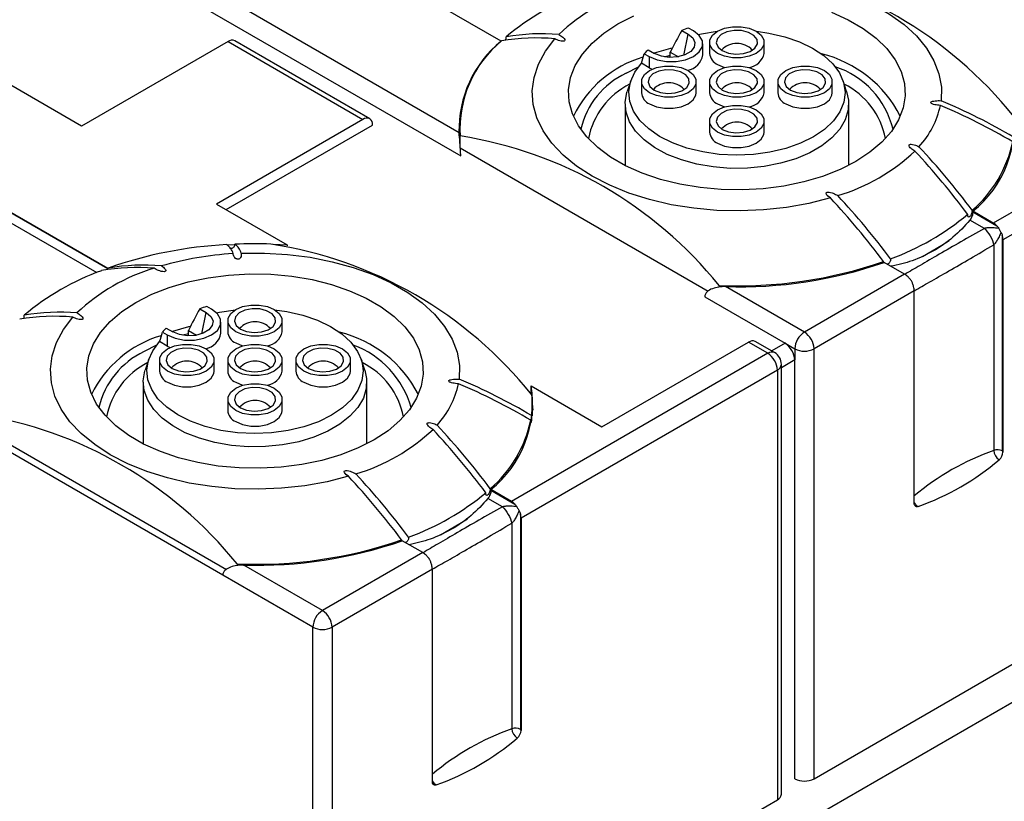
# Model space of a CAD drawing. Header units: millimetres. Extents: x 6 to 273, y 6 to 210.
# Tile 15 of 47: x 34 to 70, y 128 to 157. Entities that reach past the tile are written whole.
import ezdxf

# ---------------------------------------------------------------- set-up
doc = ezdxf.new("R2010")
doc.units = ezdxf.units.MM

msp = doc.modelspace()

# ---------------------------------------------------------------- linework, layer by layer
for p, q in [((45.384, 117.352), (133.065, 167.969)), ((51.58, 155.986), (46.542, 158.895)), ((50.042, 152.629), (40.727, 158.007)), ((39.959, 157.633), (50.102, 151.778)), ((58.642, 156.359), (58.462, 156.463)), ((58.208, 156.38), (58.443, 156.244)), ((58.283, 155.462), (58.443, 156.244)), ((41.566, 155.971), (36.192, 152.869)), ((41.566, 155.971), (46.516, 153.114)), ((46.766, 153.138), (41.816, 155.996)), ((51.58, 155.974), (51.58, 155.986)), ((56.98, 155.671), (57.216, 155.535)), ((58.979, 155.481), (58.979, 155.89)), ((59.233, 155.945), (59.233, 155.537)), ((61.233, 155.537), (61.233, 155.945)), ((56.835, 155.524), (57.016, 155.42)), ((57.016, 155.42), (57.016, 155.012)), ((57.59, 155.408), (57.79, 155.465)), ((57.79, 155.389), (57.79, 155.586)), ((57.79, 155.586), (58.091, 155.412)), ((56.168, 154.808), (56.627, 155.045)), ((57.016, 155.012), (56.736, 155.173)), ((57.016, 155.012), (57.121, 154.958)), ((79.042, 154.746), (69.638, 149.317)), ((36.192, 152.869), (33.595, 154.368)), ((56.339, 154.527), (56.208, 154.134)), ((56.733, 154.502), (56.733, 154.093)), ((58.733, 154.093), (58.733, 154.502)), ((59.233, 154.502), (59.233, 154.093)), ((61.233, 154.093), (61.233, 154.502)), ((61.733, 154.502), (61.733, 154.093)), ((63.733, 154.093), (63.733, 154.502)), ((64.259, 154.134), (64.128, 154.527)), ((79.396, 154.134), (69.992, 148.705)), ((56.133, 153.685), (56.133, 151.428)), ((64.333, 151.428), (64.333, 153.685)), ((46.516, 153.114), (41.142, 150.011)), ((41.495, 149.807), (46.869, 152.909)), ((50.04, 152.664), (50.063, 152.909)), ((50.063, 152.925), (50.059, 152.497)), ((59.233, 153.058), (59.233, 152.65)), ((61.233, 152.65), (61.233, 153.058)), ((50.081, 152.16), (50.084, 152.51)), ((50.08, 152.076), (59.183, 146.821)), ((32.117, 150.567), (37.155, 147.659)), ((37.155, 147.633), (32.117, 150.541)), ((63.547, 150.328), (63.598, 150.273)), ((32.008, 150.243), (36.751, 147.505)), ((41.142, 150.011), (43.738, 148.512)), ((68.887, 149.751), (68.887, 149.725)), ((69.638, 149.317), (68.887, 149.751)), ((68.887, 149.725), (69.763, 149.219)), ((69.311, 149.119), (68.778, 149.427)), ((69.969, 148.862), (69.969, 140.961)), ((41.527, 148.522), (41.811, 148.536)), ((43.232, 148.539), (43.738, 148.512)), ((43.738, 148.512), (43.738, 148.484)), ((69.656, 148.52), (69.656, 140.98)), ((69.992, 148.705), (69.992, 140.922)), ((65.623, 147.869), (65.613, 147.906)), ((66.385, 147.439), (65.634, 147.873)), ((37.155, 147.659), (37.155, 147.633)), ((66.385, 147.439), (62.708, 145.317)), ((59.577, 147.03), (59.575, 146.96)), ((62.708, 145.317), (59.818, 146.985)), ((66.739, 146.827), (63.062, 144.704)), ((66.739, 139.044), (66.739, 146.827)), ((59.051, 146.612), (62.001, 144.909)), ((40.53, 146.174), (40.765, 146.039)), ((40.605, 145.257), (40.765, 146.039)), ((40.965, 146.154), (40.784, 146.258)), ((41.302, 145.276), (41.302, 145.684)), ((41.556, 145.74), (41.556, 145.332)), ((43.556, 145.332), (43.556, 145.74)), ((39.158, 145.319), (39.338, 145.215)), ((39.303, 145.466), (39.538, 145.33)), ((39.338, 145.215), (39.338, 144.807)), ((40.112, 145.26), (39.912, 145.203)), ((40.112, 145.184), (40.112, 145.381)), ((40.112, 145.381), (40.413, 145.207)), ((38.949, 144.84), (38.49, 144.602)), ((39.338, 144.807), (39.059, 144.968)), ((55.284, 141.847), (60.658, 144.949)), ((61.365, 144.541), (60.658, 144.949)), ((61.615, 144.566), (60.908, 144.974)), ((62.001, 144.909), (61.511, 144.626)), ((62.001, 144.909), (62.355, 144.704)), ((39.338, 144.807), (39.444, 144.753)), ((61.365, 144.541), (51.96, 139.112)), ((62.355, 144.704), (62.355, 144.296)), ((63.062, 128.945), (63.062, 144.704)), ((38.662, 144.322), (38.53, 143.928)), ((39.056, 144.297), (39.056, 143.888)), ((41.056, 143.888), (41.056, 144.297)), ((41.556, 144.297), (41.556, 143.888)), ((43.556, 143.888), (43.556, 144.297)), ((44.056, 144.297), (44.056, 143.888)), ((46.056, 143.888), (46.056, 144.297)), ((46.582, 143.928), (46.45, 144.322)), ((62.355, 144.296), (61.865, 144.013)), ((61.865, 128.374), (61.865, 144.133)), ((62.355, 128.945), (62.355, 144.296)), ((61.718, 143.929), (52.314, 138.5)), ((61.718, 143.929), (61.718, 128.17)), ((38.456, 143.48), (38.456, 141.223)), ((46.656, 141.223), (46.656, 143.48)), ((52.687, 143.044), (52.687, 143.346)), ((52.687, 143.346), (55.284, 141.847)), ((41.556, 142.853), (41.556, 142.445)), ((43.556, 142.445), (43.556, 142.853)), ((52.731, 142.291), (52.726, 142.72)), ((52.726, 142.703), (52.75, 142.459)), ((52.731, 142.251), (52.731, 142.291)), ((32.403, 141.871), (41.505, 136.616)), ((41.373, 136.407), (32.425, 141.573)), ((45.869, 140.122), (45.92, 140.068)), ((51.209, 139.546), (51.209, 139.52)), ((51.96, 139.112), (51.209, 139.546)), ((51.209, 139.52), (52.085, 139.014)), ((51.633, 138.914), (51.1, 139.222)), ((52.291, 138.657), (52.291, 130.756)), ((52.314, 138.5), (52.314, 130.716)), ((63.062, 128.945), (79.396, 138.375)), ((51.979, 138.315), (51.979, 130.775)), ((47.945, 137.664), (47.936, 137.701)), ((48.708, 137.234), (47.956, 137.668)), ((48.708, 137.234), (45.031, 135.112)), ((41.899, 136.825), (41.898, 136.754)), ((45.031, 135.112), (42.141, 136.78)), ((49.061, 136.622), (45.384, 134.499)), ((49.061, 128.839), (49.061, 136.622)), ((44.677, 134.499), (41.373, 136.407)), ((44.677, 118.74), (44.677, 134.499)), ((45.384, 134.499), (45.384, 118.74)), ((45.384, 118.74), (61.718, 128.17))]:
    msp.add_line(p, q)
at = {"flags": 128}
for points in [[(59.729, 158.417), (60.582, 158.422), (61.43, 158.371), (62.263, 158.265), (63.07, 158.106), (63.84, 157.894), (64.564, 157.633), (65.231, 157.327), (65.834, 156.979), (66.365, 156.593), (66.817, 156.175), (67.183, 155.731), (67.46, 155.265), (67.644, 154.784), (67.732, 154.294), (67.723, 153.802)], [(64.6, 151.573), (64.018, 151.277), (63.377, 151.025), (62.686, 150.822), (61.956, 150.67), (61.199, 150.573), (60.427, 150.53), (59.652, 150.544), (58.886, 150.615), (58.142, 150.739), (57.43, 150.917), (56.763, 151.145), (56.15, 151.419), (55.601, 151.736), (55.126, 152.09), (54.731, 152.475), (54.423, 152.886), (54.207, 153.316), (54.086, 153.758), (54.061, 154.205), (54.134, 154.651), (54.304, 155.088), (54.566, 155.509), (54.918, 155.908), (55.354, 156.278), (55.867, 156.614), (56.449, 156.91)], [(63.704, 157.042), (64.317, 156.767), (64.865, 156.451), (65.341, 156.097), (65.735, 155.712), (66.043, 155.301), (66.26, 154.871), (66.381, 154.429), (66.405, 153.981), (66.332, 153.536), (66.163, 153.099), (65.901, 152.678), (65.549, 152.279), (65.113, 151.909), (64.6, 151.573)], [(59.526, 155.537), (59.342, 155.683), (59.246, 155.855), (59.246, 156.035), (59.342, 156.207), (59.526, 156.353), (59.779, 156.459), (60.077, 156.515), (60.39, 156.515), (60.687, 156.459), (60.941, 156.353), (61.124, 156.207), (61.221, 156.035), (61.221, 155.855), (61.124, 155.683), (60.941, 155.537), (60.687, 155.431), (60.39, 155.375), (60.077, 155.375), (59.779, 155.431), (59.526, 155.537)], [(63.661, 150.238), (62.875, 150.037), (62.055, 149.89), (61.211, 149.797), (60.355, 149.761), (59.496, 149.781), (58.647, 149.858), (57.82, 149.99), (57.023, 150.176), (56.269, 150.414), (55.567, 150.699), (54.926, 151.029), (54.354, 151.399), (53.859, 151.805), (53.448, 152.24), (53.126, 152.7), (52.896, 153.178), (52.763, 153.668), (52.728, 154.163), (52.791, 154.658), (52.951, 155.145), (53.207, 155.619), (53.555, 156.072)], [(60.955, 156.345), (61.404, 156.281), (61.987, 156.147), (62.525, 155.962), (63.007, 155.73), (63.419, 155.458), (63.751, 155.151), (63.996, 154.818), (64.146, 154.467), (64.199, 154.106), (64.153, 153.745), (64.009, 153.393), (63.771, 153.059), (63.445, 152.75), (63.038, 152.474), (62.561, 152.24), (62.026, 152.051), (61.446, 151.914), (60.836, 151.83), (60.211, 151.804), (59.587, 151.834), (58.979, 151.921), (58.402, 152.063), (57.87, 152.255), (57.398, 152.493), (56.997, 152.77), (56.676, 153.081), (56.444, 153.417), (56.307, 153.77), (56.268, 154.132), (56.328, 154.492), (56.485, 154.842), (56.736, 155.173), (56.736, 155.173)], [(57.016, 155.42), (57.307, 155.298), (57.649, 155.234), (58.009, 155.234), (58.351, 155.298), (58.642, 155.42), (58.854, 155.588), (58.965, 155.786), (58.965, 155.993), (58.854, 156.191), (58.642, 156.359)], [(58.443, 156.244), (58.616, 156.101), (58.694, 155.933), (58.668, 155.76), (58.54, 155.602), (58.327, 155.479), (58.054, 155.406), (57.754, 155.39), (57.462, 155.435), (57.216, 155.535)], [(58.815, 156.232), (58.937, 156.257), (59.512, 156.345)], [(59.698, 155.636), (59.927, 155.545), (60.198, 155.508), (60.474, 155.53), (60.717, 155.608), (60.895, 155.732), (60.984, 155.884), (60.971, 156.045), (60.858, 156.192), (60.662, 156.306), (60.407, 156.371), (60.129, 156.378), (59.865, 156.327), (59.651, 156.224), (59.515, 156.084), (59.477, 155.925), (59.54, 155.768), (59.698, 155.636)], [(57.861, 155.73), (57.795, 155.713), (57.202, 155.543)], [(57.026, 154.093), (56.842, 154.24), (56.746, 154.411), (56.746, 154.592), (56.842, 154.764), (57.026, 154.91), (57.279, 155.016), (57.577, 155.072), (57.89, 155.072), (58.187, 155.016), (58.441, 154.91), (58.624, 154.764), (58.721, 154.592), (58.721, 154.411), (58.624, 154.24), (58.441, 154.093), (58.187, 153.987), (57.89, 153.932), (57.577, 153.932), (57.279, 153.987), (57.026, 154.093)], [(59.526, 154.093), (59.342, 154.24), (59.246, 154.411), (59.246, 154.592), (59.342, 154.764), (59.526, 154.91), (59.779, 155.016), (60.077, 155.072), (60.39, 155.072), (60.687, 155.016), (60.941, 154.91), (61.124, 154.764), (61.221, 154.592), (61.221, 154.411), (61.124, 154.24), (60.941, 154.093), (60.687, 153.987), (60.39, 153.932), (60.077, 153.932), (59.779, 153.987), (59.526, 154.093)], [(59.526, 155.128), (59.779, 155.022), (59.79, 155.019)], [(62.026, 154.093), (61.842, 154.24), (61.746, 154.411), (61.746, 154.592), (61.842, 154.764), (62.026, 154.91), (62.279, 155.016), (62.577, 155.072), (62.89, 155.072), (63.187, 155.016), (63.441, 154.91), (63.624, 154.764), (63.721, 154.592), (63.721, 154.411), (63.624, 154.24), (63.441, 154.093), (63.187, 153.987), (62.89, 153.932), (62.577, 153.932), (62.279, 153.987), (62.026, 154.093)], [(57.198, 154.192), (57.427, 154.102), (57.698, 154.065), (57.974, 154.087), (58.217, 154.165), (58.395, 154.289), (58.484, 154.441), (58.471, 154.602), (58.358, 154.749), (58.162, 154.863), (57.907, 154.927), (57.629, 154.935), (57.365, 154.884), (57.151, 154.781), (57.015, 154.641), (56.977, 154.481), (57.04, 154.325), (57.198, 154.192)], [(59.698, 154.192), (59.927, 154.102), (60.198, 154.065), (60.474, 154.087), (60.717, 154.165), (60.895, 154.289), (60.984, 154.441), (60.971, 154.602), (60.858, 154.749), (60.662, 154.863), (60.407, 154.927), (60.129, 154.935), (59.865, 154.884), (59.651, 154.781), (59.515, 154.641), (59.477, 154.481), (59.54, 154.325), (59.698, 154.192)], [(62.198, 154.192), (62.427, 154.102), (62.698, 154.065), (62.974, 154.087), (63.217, 154.165), (63.395, 154.289), (63.484, 154.441), (63.471, 154.602), (63.358, 154.749), (63.162, 154.863), (62.907, 154.927), (62.629, 154.935), (62.365, 154.884), (62.151, 154.781), (62.015, 154.641), (61.977, 154.481), (62.04, 154.325), (62.198, 154.192)], [(64.259, 154.134), (64.326, 153.825), (64.315, 153.462), (64.208, 153.104), (64.007, 152.76), (63.718, 152.438), (63.346, 152.145), (62.902, 151.888), (62.394, 151.674), (61.836, 151.506), (61.239, 151.391), (60.62, 151.329), (59.991, 151.322), (59.367, 151.372), (58.765, 151.475), (58.196, 151.631), (57.676, 151.835), (57.216, 152.083), (56.827, 152.368), (56.518, 152.684), (56.296, 153.024), (56.168, 153.38), (56.135, 153.742), (56.198, 154.104), (56.208, 154.134)], [(57.026, 153.685), (57.279, 153.579), (57.577, 153.523), (57.89, 153.523), (58.187, 153.579), (58.441, 153.685), (58.624, 153.831), (58.721, 154.003), (58.733, 154.093)], [(62.026, 153.685), (62.279, 153.579), (62.577, 153.523), (62.89, 153.523), (63.187, 153.579), (63.441, 153.685), (63.624, 153.831), (63.721, 154.003), (63.733, 154.093)], [(59.526, 152.65), (59.342, 152.796), (59.246, 152.968), (59.246, 153.149), (59.342, 153.321), (59.526, 153.467), (59.779, 153.573), (60.077, 153.629), (60.39, 153.629), (60.687, 153.573), (60.941, 153.467), (61.124, 153.321), (61.221, 153.149), (61.221, 152.968), (61.124, 152.796), (60.941, 152.65), (60.687, 152.544), (60.39, 152.488), (60.077, 152.488), (59.779, 152.544), (59.526, 152.65)], [(59.526, 153.685), (59.779, 153.579), (59.79, 153.576)], [(59.698, 152.749), (59.927, 152.658), (60.198, 152.622), (60.474, 152.644), (60.717, 152.722), (60.895, 152.846), (60.984, 152.998), (60.971, 153.159), (60.858, 153.306), (60.662, 153.419), (60.407, 153.484), (60.129, 153.492), (59.865, 153.441), (59.651, 153.338), (59.515, 153.197), (59.477, 153.038), (59.54, 152.882), (59.698, 152.749)], [(59.526, 152.242), (59.779, 152.136), (60.077, 152.08), (60.39, 152.08), (60.687, 152.136), (60.941, 152.242), (61.124, 152.388), (61.221, 152.56), (61.233, 152.65)], [(67.039, 148.094), (67.752, 148.503), (68.024, 148.682)], [(42.051, 148.212), (42.904, 148.217), (43.752, 148.166), (44.585, 148.06), (45.392, 147.9), (46.162, 147.689), (46.886, 147.428), (47.554, 147.122), (48.157, 146.773), (48.687, 146.388), (49.139, 145.97), (49.506, 145.526), (49.783, 145.06), (49.966, 144.579), (50.054, 144.089), (50.045, 143.597)], [(46.922, 141.368), (46.34, 141.072), (45.699, 140.82), (45.008, 140.617), (44.279, 140.465), (43.522, 140.367), (42.75, 140.325), (41.975, 140.339), (41.209, 140.409), (40.464, 140.534), (39.752, 140.712), (39.085, 140.94), (38.472, 141.214), (37.924, 141.531), (37.449, 141.885), (37.054, 142.27), (36.746, 142.681), (36.529, 143.111), (36.408, 143.553), (36.384, 144), (36.457, 144.446), (36.626, 144.883), (36.889, 145.304), (37.241, 145.703), (37.677, 146.073), (38.189, 146.409), (38.771, 146.705), (39.412, 146.957), (40.103, 147.16), (40.833, 147.312), (41.59, 147.409), (42.362, 147.451), (43.137, 147.437), (43.903, 147.367), (44.647, 147.242), (45.359, 147.065), (46.027, 146.837), (46.639, 146.562), (47.188, 146.246), (47.663, 145.892), (48.058, 145.507), (48.366, 145.096), (48.582, 144.666), (48.703, 144.224), (48.728, 143.776), (48.655, 143.331), (48.486, 142.894), (48.223, 142.473), (47.871, 142.074), (47.435, 141.703), (46.922, 141.368)], [(41.849, 145.332), (41.665, 145.478), (41.568, 145.649), (41.568, 145.83), (41.665, 146.002), (41.849, 146.148), (42.102, 146.254), (42.399, 146.31), (42.712, 146.31), (43.01, 146.254), (43.263, 146.148), (43.447, 146.002), (43.543, 145.83), (43.543, 145.649), (43.447, 145.478), (43.263, 145.332), (43.01, 145.225), (42.712, 145.17), (42.399, 145.17), (42.102, 145.225), (41.849, 145.332)], [(43.277, 146.14), (43.727, 146.076), (44.309, 145.942), (44.848, 145.757), (45.329, 145.525), (45.741, 145.252), (46.073, 144.946), (46.318, 144.613), (46.469, 144.262), (46.522, 143.901), (46.476, 143.54), (46.332, 143.188), (46.094, 142.853), (45.767, 142.545), (45.36, 142.269), (44.883, 142.035), (44.348, 141.846), (43.769, 141.708), (43.159, 141.625), (42.534, 141.599), (41.909, 141.629), (41.301, 141.716), (40.724, 141.858), (40.193, 142.05), (39.72, 142.287), (39.319, 142.565), (38.998, 142.876), (38.767, 143.212), (38.629, 143.565), (38.59, 143.926), (38.65, 144.287), (38.808, 144.637), (39.059, 144.968), (39.059, 144.968)], [(39.338, 145.215), (39.63, 145.093), (39.972, 145.029), (40.332, 145.029), (40.674, 145.093), (40.965, 145.215), (41.176, 145.383), (41.287, 145.581), (41.287, 145.788), (41.176, 145.986), (40.965, 146.154)], [(40.765, 146.039), (40.938, 145.896), (41.016, 145.728), (40.99, 145.555), (40.863, 145.397), (40.649, 145.274), (40.376, 145.2), (40.076, 145.185), (39.785, 145.23), (39.538, 145.33)], [(41.137, 146.026), (41.259, 146.052), (41.835, 146.14)], [(42.02, 145.431), (42.25, 145.34), (42.521, 145.303), (42.797, 145.325), (43.04, 145.403), (43.218, 145.527), (43.306, 145.679), (43.293, 145.84), (43.181, 145.987), (42.984, 146.101), (42.729, 146.166), (42.451, 146.173), (42.187, 146.122), (41.973, 146.019), (41.837, 145.879), (41.799, 145.72), (41.863, 145.563), (42.02, 145.431)], [(45.983, 140.033), (45.198, 139.832), (44.378, 139.684), (43.534, 139.592), (42.677, 139.555), (41.819, 139.576), (40.97, 139.653), (40.142, 139.785), (39.346, 139.971), (38.591, 140.209), (37.889, 140.494), (37.248, 140.824), (36.676, 141.194), (36.181, 141.6), (35.77, 142.035), (35.448, 142.495), (35.219, 142.973), (35.086, 143.463), (35.05, 143.958), (35.113, 144.453), (35.274, 144.94), (35.529, 145.413), (35.877, 145.867)], [(40.183, 145.525), (40.117, 145.508), (39.525, 145.338)], [(39.349, 143.888), (39.165, 144.035), (39.068, 144.206), (39.068, 144.387), (39.165, 144.559), (39.349, 144.705), (39.602, 144.811), (39.899, 144.867), (40.212, 144.867), (40.51, 144.811), (40.763, 144.705), (40.947, 144.559), (41.043, 144.387), (41.043, 144.206), (40.947, 144.035), (40.763, 143.888), (40.51, 143.782), (40.212, 143.726), (39.899, 143.726), (39.602, 143.782), (39.349, 143.888)], [(41.849, 143.888), (41.665, 144.035), (41.568, 144.206), (41.568, 144.387), (41.665, 144.559), (41.849, 144.705), (42.102, 144.811), (42.399, 144.867), (42.712, 144.867), (43.01, 144.811), (43.263, 144.705), (43.447, 144.559), (43.543, 144.387), (43.543, 144.206), (43.447, 144.035), (43.263, 143.888), (43.01, 143.782), (42.712, 143.726), (42.399, 143.726), (42.102, 143.782), (41.849, 143.888)], [(41.849, 144.923), (42.102, 144.817), (42.112, 144.814)], [(44.349, 143.888), (44.165, 144.035), (44.068, 144.206), (44.068, 144.387), (44.165, 144.559), (44.349, 144.705), (44.602, 144.811), (44.899, 144.867), (45.212, 144.867), (45.51, 144.811), (45.763, 144.705), (45.947, 144.559), (46.043, 144.387), (46.043, 144.206), (45.947, 144.035), (45.763, 143.888), (45.51, 143.782), (45.212, 143.726), (44.899, 143.726), (44.602, 143.782), (44.349, 143.888)], [(39.52, 143.987), (39.75, 143.896), (40.021, 143.86), (40.297, 143.882), (40.54, 143.96), (40.718, 144.084), (40.806, 144.236), (40.793, 144.397), (40.681, 144.544), (40.484, 144.657), (40.229, 144.722), (39.951, 144.73), (39.687, 144.679), (39.473, 144.576), (39.337, 144.436), (39.299, 144.276), (39.363, 144.12), (39.52, 143.987)], [(42.02, 143.987), (42.25, 143.896), (42.521, 143.86), (42.797, 143.882), (43.04, 143.96), (43.218, 144.084), (43.306, 144.236), (43.293, 144.397), (43.181, 144.544), (42.984, 144.657), (42.729, 144.722), (42.451, 144.73), (42.187, 144.679), (41.973, 144.576), (41.837, 144.436), (41.799, 144.276), (41.863, 144.12), (42.02, 143.987)], [(44.52, 143.987), (44.75, 143.896), (45.021, 143.86), (45.297, 143.882), (45.54, 143.96), (45.718, 144.084), (45.806, 144.236), (45.793, 144.397), (45.681, 144.544), (45.484, 144.657), (45.229, 144.722), (44.951, 144.73), (44.687, 144.679), (44.473, 144.576), (44.337, 144.436), (44.299, 144.276), (44.363, 144.12), (44.52, 143.987)], [(46.582, 143.928), (46.649, 143.62), (46.638, 143.257), (46.53, 142.899), (46.33, 142.555), (46.04, 142.233), (45.669, 141.94), (45.224, 141.683), (44.716, 141.468), (44.158, 141.301), (43.562, 141.186), (42.942, 141.124), (42.313, 141.117), (41.69, 141.167), (41.087, 141.27), (40.519, 141.426), (39.998, 141.63), (39.538, 141.878), (39.149, 142.163), (38.84, 142.479), (38.619, 142.819), (38.49, 143.175), (38.457, 143.537), (38.52, 143.899), (38.53, 143.928)], [(39.349, 143.48), (39.602, 143.374), (39.899, 143.318), (40.212, 143.318), (40.51, 143.374), (40.763, 143.48), (40.947, 143.626), (41.043, 143.798), (41.056, 143.888)], [(44.349, 143.48), (44.602, 143.374), (44.899, 143.318), (45.212, 143.318), (45.51, 143.374), (45.763, 143.48), (45.947, 143.626), (46.043, 143.798), (46.056, 143.888)], [(41.849, 142.445), (41.665, 142.591), (41.568, 142.763), (41.568, 142.944), (41.665, 143.115), (41.849, 143.262), (42.102, 143.368), (42.399, 143.424), (42.712, 143.424), (43.01, 143.368), (43.263, 143.262), (43.447, 143.115), (43.543, 142.944), (43.543, 142.763), (43.447, 142.591), (43.263, 142.445), (43.01, 142.339), (42.712, 142.283), (42.399, 142.283), (42.102, 142.339), (41.849, 142.445)], [(41.849, 143.48), (42.102, 143.374), (42.112, 143.371)], [(42.02, 142.544), (42.25, 142.453), (42.521, 142.416), (42.797, 142.439), (43.04, 142.517), (43.218, 142.641), (43.306, 142.793), (43.293, 142.954), (43.181, 143.101), (42.984, 143.214), (42.729, 143.279), (42.451, 143.287), (42.187, 143.235), (41.973, 143.133), (41.837, 142.992), (41.799, 142.833), (41.863, 142.677), (42.02, 142.544)], [(41.849, 142.037), (42.102, 141.931), (42.399, 141.875), (42.712, 141.875), (43.01, 141.931), (43.263, 142.037), (43.447, 142.183), (43.543, 142.355), (43.556, 142.445)], [(66.878, 138.925), (66.85, 138.918), (66.823, 138.919), (66.799, 138.925), (66.778, 138.938), (66.761, 138.957), (66.749, 138.982), (66.741, 139.011), (66.739, 139.044)], [(49.361, 137.888), (50.075, 138.298), (50.346, 138.477)], [(49.201, 128.72), (49.172, 128.713), (49.145, 128.713), (49.121, 128.72), (49.1, 128.733), (49.084, 128.752), (49.071, 128.777), (49.064, 128.806), (49.061, 128.839)]]:
    msp.add_lwpolyline(points, dxfattribs=at)
for centre, radius, start, end in [((58.509, 143.702), 15.224, 38.7175, 81.2879), ((58.528, 151.139), 7.014, 106.5285, 133.4662), ((57.883, 148.817), 9.542, 110.1393, 129.8553), ((59.922, 151.604), 5.074, 106.7315, 109.7511), ((52.879, 148.434), 7.668, 84.944, 99.5846), ((53.077, 148.613), 7.642, 85.3009, 99.8629), ((41.712, 155.767), 0.251, 65.6929, 125.6176), ((54.256, 152.729), 4.216, 129.4036, 181.356), ((54.229, 152.777), 4.154, 129.2302, 183.6875), ((58.561, 153.963), 2.327, 132.7792, 137.8568), ((60.233, 155.141), 0.763, 42.2131, 137.7869), ((57.953, 151.439), 4.123, 106.5161, 154.202), ((58.301, 155.59), 0.687, 280.8804, 350.8995), ((59.718, 155.575), 0.486, 184.5109, 246.8092), ((60.586, 155.675), 0.662, 277.8536, 347.9604), ((62.295, 151.233), 4.41, 26.9618, 76.3306), ((62.836, 151.988), 3.218, 13.8691, 71.8142), ((57.457, 152.065), 3.031, 115.1763, 166.7407), ((57.614, 151.836), 2.888, 117.0927, 168.4159), ((57.733, 153.698), 0.763, 42.2131, 137.7869), ((60.233, 153.698), 0.763, 42.2131, 137.7869), ((62.733, 153.698), 0.763, 42.2131, 137.7869), ((62.894, 151.867), 2.842, 11.1368, 63.3546), ((57.218, 154.132), 0.486, 184.5109, 246.8092), ((59.718, 154.132), 0.486, 184.5109, 246.8092), ((60.586, 154.231), 0.662, 277.8536, 347.9604), ((62.218, 154.132), 0.486, 184.5109, 246.8092), ((64.589, 154.28), 3.175, 317.023, 348.1872), ((59.628, 134.328), 20.92, 59.1648, 67.3127), ((59.654, 134.5), 20.92, 59.1648, 67.3127), ((66.335, 152.931), 4.077, 308.7389, 8.7526), ((46.654, 152.944), 0.218, 350.786, 129.2033), ((60.233, 152.255), 0.763, 42.2131, 137.7869), ((47.704, 137.425), 15.272, 38.9723, 81.0331), ((59.718, 152.688), 0.486, 184.5109, 246.8092), ((45.839, 132.484), 28.8, 36.9176, 42.9707), ((65.883, 153.245), 4.569, 310.7368, 347.9477), ((61.939, 157.048), 7.014, 286.5285, 313.4662), ((45.548, 132.304), 28.92, 36.8181, 42.8086), ((42.718, 130.671), 28.92, 36.8181, 42.8086), ((42.588, 130.607), 28.8, 36.9176, 42.9707), ((62.584, 156.961), 9.542, 290.1393, 309.8553), ((69.334, 148.803), 0.598, 44.1655, 59.3994), ((69.393, 148.699), 0.598, 0.6031, 15.8349), ((42.35, 132.898), 15.649, 93.041, 109.3081), ((41.195, 148.048), 0.577, 14.9429, 55.6824), ((42.556, 130.953), 17.602, 88.1077, 92.3994), ((41.494, 148.063), 0.577, 14.9429, 55.6824), ((40.831, 133.497), 15.224, 38.7175, 81.2879), ((42.448, 136.344), 11.873, 93.3608, 106.2368), ((38.453, 140.105), 7.668, 84.944, 99.5846), ((60.298, 163.289), 16.275, 267.4604, 289.0618), ((60.314, 163.222), 16.245, 268.2511, 289.1153), ((40.205, 138.612), 9.542, 110.1393, 129.8553), ((40.85, 140.934), 7.014, 106.5285, 133.4662), ((38.229, 140.042), 7.642, 85.3009, 99.8629), ((66.081, 146.925), 0.598, 44.1655, 59.3994), ((66.141, 146.821), 0.598, 0.6031, 15.8349), ((35.399, 138.408), 7.642, 85.3009, 99.8629), ((42.245, 141.399), 5.074, 106.7315, 109.7511), ((35.202, 138.229), 7.668, 84.944, 99.5846), ((42.556, 144.936), 0.763, 42.2131, 137.7869), ((40.883, 143.758), 2.327, 132.7792, 137.8568), ((40.623, 145.385), 0.687, 280.8804, 350.8995), ((42.04, 145.37), 0.486, 184.5109, 246.8092), ((42.909, 145.47), 0.662, 277.8536, 347.9604), ((44.617, 141.028), 4.41, 26.9618, 76.3306), ((63.122, 144.67), 0.768, 122.6055, 177.3945), ((62.294, 144.67), 0.768, 2.6055, 57.3945), ((40.275, 141.234), 4.123, 106.5161, 154.202), ((44.983, 141.62), 3.429, 15.8086, 69.8748), ((60.804, 144.745), 0.251, 65.6929, 125.6176), ((61.587, 144.261), 0.768, 2.6055, 57.3945), ((39.779, 141.86), 3.031, 115.1763, 166.7407), ((61.511, 144.337), 0.251, 65.6929, 125.6176), ((60.951, 143.894), 0.768, 2.6055, 57.3945), ((61.365, 144.133), 0.5, 0, 60.0027), ((62.708, 145.387), 0.769, 242.6097, 297.3903), ((39.936, 141.631), 2.888, 117.0927, 168.4159), ((40.056, 143.493), 0.763, 42.2131, 137.7869), ((42.556, 143.493), 0.763, 42.2131, 137.7869), ((45.056, 143.493), 0.763, 42.2131, 137.7869), ((45.216, 141.662), 2.842, 11.1368, 63.3546), ((61.615, 144.158), 0.251, 294.3747, 354.3052), ((39.54, 143.927), 0.486, 184.5109, 246.8092), ((42.04, 143.927), 0.486, 184.5109, 246.8092), ((42.909, 144.026), 0.662, 277.8536, 347.9604), ((44.54, 143.927), 0.486, 184.5109, 246.8092), ((46.911, 144.075), 3.175, 317.023, 348.1872), ((41.95, 124.123), 20.92, 59.1648, 67.3127), ((41.976, 124.295), 20.92, 59.1648, 67.3127), ((48.658, 142.726), 4.077, 308.7389, 8.7526), ((42.556, 142.049), 0.763, 42.2131, 137.7869), ((49.328, 142.684), 3.398, 352.8102, 5.668), ((30.026, 127.22), 15.272, 38.9723, 81.0331), ((42.04, 142.483), 0.486, 184.5109, 246.8092), ((48.205, 143.04), 4.569, 310.7368, 347.9477), ((44.261, 146.843), 7.014, 286.5285, 313.4662), ((27.87, 122.099), 28.92, 36.8181, 42.8086), ((28.161, 122.279), 28.8, 36.9176, 42.9707), ((72.799, 132.093), 9.426, 109.4769, 130.012), ((69.791, 140.612), 0.392, 62.9319, 110.0438), ((70.081, 140.999), 0.425, 182.6055, 237.3945), ((69.6, 140.942), 0.392, 309.9534, 357.072), ((70.018, 140.963), 0.0493, 182.6055, 237.3945), ((63.757, 147.765), 9.375, 289.4457, 310.5489), ((24.91, 120.402), 28.8, 36.9176, 42.9707), ((25.04, 120.466), 28.92, 36.8181, 42.8086), ((44.906, 146.756), 9.542, 290.1393, 309.8553), ((51.656, 138.597), 0.598, 44.1655, 59.3994), ((67.098, 139.271), 0.41, 208.8895, 237.6449), ((51.716, 138.493), 0.598, 0.6031, 15.8349), ((42.62, 153.084), 16.275, 267.4604, 289.0618), ((42.636, 153.017), 16.245, 268.2511, 289.1153), ((48.403, 136.72), 0.598, 44.1655, 59.3994), ((48.463, 136.616), 0.598, 0.6031, 15.8349), ((45.445, 134.464), 0.768, 122.6055, 177.3945), ((44.617, 134.464), 0.768, 2.6055, 57.3945), ((45.031, 135.182), 0.769, 242.6097, 297.3903), ((55.122, 121.888), 9.426, 109.4769, 130.012), ((52.113, 130.407), 0.392, 62.9319, 110.0438), ((52.403, 130.794), 0.425, 182.6055, 237.3945), ((52.34, 130.758), 0.0493, 182.6055, 237.3945), ((46.08, 137.56), 9.375, 289.4457, 310.5489), ((51.923, 130.736), 0.392, 309.9534, 357.072), ((62.708, 129.628), 0.769, 242.6097, 297.3903), ((49.42, 129.066), 0.41, 208.8895, 237.6449), ((61.615, 128.399), 0.251, 294.3747, 354.3052)]:
    msp.add_arc(centre, radius, start, end)
for points, knots in [([(51.746, 156.017), (51.747, 156.018), (51.754, 156.033), (51.762, 156.066), (51.768, 156.108), (51.768, 156.132), (51.768, 156.143)], [0, 0, 0, 0, 0.027912, 0.349132, 0.726651, 1, 1, 1, 1]), ([(53.703, 156.23), (53.757, 156.201), (53.805, 156.17), (53.866, 156.117), (53.884, 156.099), (53.913, 156.06), (53.925, 156.038), (53.918, 156.006), (53.91, 155.996), (53.88, 155.983), (53.86, 155.982), (53.805, 155.983), (53.769, 155.99), (53.669, 156.018), (53.61, 156.043), (53.555, 156.072)], [0, 0, 0, 0, 0.25, 0.25, 0.375, 0.375, 0.5, 0.5, 0.5625, 0.5625, 0.625, 0.625, 0.75, 0.75, 1, 1, 1, 1]), ([(67.697, 153.63), (67.626, 153.633), (67.556, 153.641), (67.456, 153.663), (67.424, 153.672), (67.38, 153.69), (67.366, 153.697), (67.345, 153.714), (67.338, 153.724), (67.341, 153.745), (67.351, 153.754), (67.377, 153.769), (67.392, 153.774), (67.44, 153.788), (67.475, 153.793), (67.58, 153.805), (67.652, 153.806), (67.723, 153.802)], [0, 0, 0, 0, 0.25, 0.25, 0.375, 0.375, 0.4375, 0.4375, 0.5, 0.5, 0.5625, 0.5625, 0.625, 0.625, 0.75, 0.75, 1, 1, 1, 1]), ([(50.102, 151.778), (50.102, 151.847), (50.098, 151.933), (50.086, 152.102), (50.079, 152.182), (50.06, 152.406), (50.049, 152.532), (50.042, 152.629)], [0, 0, 0, 0, 0.25, 0.25, 0.5, 0.5, 1, 1, 1, 1]), ([(66.764, 151.957), (66.71, 151.986), (66.662, 152.017), (66.601, 152.069), (66.583, 152.088), (66.554, 152.127), (66.542, 152.148), (66.549, 152.18), (66.557, 152.191), (66.587, 152.203), (66.607, 152.205), (66.662, 152.204), (66.698, 152.196), (66.798, 152.169), (66.857, 152.144), (66.912, 152.115)], [0, 0, 0, 0, 0.25, 0.25, 0.375, 0.375, 0.5, 0.5, 0.5625, 0.5625, 0.625, 0.625, 0.75, 0.75, 1, 1, 1, 1]), ([(63.661, 150.238), (63.611, 150.269), (63.567, 150.304), (63.52, 150.361), (63.507, 150.382), (63.504, 150.413), (63.507, 150.425), (63.528, 150.442), (63.546, 150.448), (63.601, 150.452), (63.638, 150.445), (63.706, 150.429), (63.738, 150.418), (63.829, 150.383), (63.885, 150.355), (63.934, 150.323)], [0, 0, 0, 0, 0.25, 0.25, 0.375, 0.375, 0.4375, 0.4375, 0.5, 0.5, 0.625, 0.625, 0.75, 0.75, 1, 1, 1, 1]), ([(68.864, 149.783), (68.862, 149.745), (68.853, 149.702), (68.824, 149.62), (68.803, 149.58), (68.755, 149.532), (68.731, 149.529), (68.703, 149.564), (68.697, 149.597), (68.699, 149.635)], [0, 0, 0, 0, 0.25, 0.25, 0.5, 0.5, 0.75, 0.75, 1, 1, 1, 1]), ([(68.887, 149.725), (68.887, 149.678), (68.876, 149.622), (68.836, 149.514), (68.809, 149.464), (68.778, 149.427)], [0, 0, 0, 0, 0.5, 0.5, 1, 1, 1, 1]), ([(69.311, 149.119), (69.018, 148.953), (68.437, 148.622), (67.646, 148.168), (66.949, 147.763), (66.572, 147.541), (66.392, 147.435)], [0, 0, 0, 0, 0.25769, 0.511346, 0.764996, 1, 1, 1, 1]), ([(69.837, 149.121), (69.799, 149.126), (69.73, 149.134), (69.628, 149.141), (69.542, 149.143), (69.47, 149.141), (69.409, 149.137), (69.357, 149.13), (69.325, 149.123), (69.311, 149.119)], [0, 0, 0, 0, 0.245311, 0.449814, 0.613771, 0.738897, 0.844073, 0.930426, 1, 1, 1, 1]), ([(69.921, 148.975), (69.899, 148.921), (69.85, 148.812), (69.783, 148.69), (69.716, 148.589), (69.679, 148.543), (69.656, 148.52)], [0.211804, 0.211804, 0.211804, 0.211804, 0.52481, 0.846674, 1.007606, 1.329504, 1.329504, 1.329504, 1.329504]), ([(69.837, 149.121), (69.847, 149.103), (69.858, 149.084), (69.868, 149.066), (69.877, 149.051), (69.886, 149.036), (69.894, 149.021), (69.903, 149.005), (69.913, 148.99), (69.921, 148.975)], [0, 0, 0, 0, 0.000064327, 0.000064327, 0.000064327, 0.0001166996, 0.0001166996, 0.0001166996, 0.0001700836, 0.0001700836, 0.0001700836, 0.0001700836]), ([(41.624, 148.392), (41.635, 148.389), (41.659, 148.382), (41.7, 148.388), (41.74, 148.404), (41.775, 148.431), (41.803, 148.469), (41.817, 148.507), (41.818, 148.532), (41.819, 148.54)], [0, 0, 0, 0, 0.1111907, 0.2525632, 0.3876409, 0.5334156, 0.7022163, 0.9018941, 1, 1, 1, 1]), ([(66.732, 146.832), (66.917, 146.936), (67.299, 147.152), (68, 147.555), (68.789, 148.012), (69.366, 148.35), (69.656, 148.52)], [0, 0, 0, 0, 0.236796, 0.489854, 0.742912, 1, 1, 1, 1]), ([(42.051, 148.212), (42.057, 148.171), (42.056, 148.13), (42.036, 148.069), (42.027, 148.049), (42.003, 148.021), (41.994, 148.012), (41.969, 147.997), (41.953, 147.991), (41.916, 147.989), (41.899, 147.994), (41.87, 148.006), (41.857, 148.014), (41.826, 148.039), (41.81, 148.058), (41.773, 148.115), (41.759, 148.156), (41.752, 148.197)], [0, 0, 0, 0, 0.25, 0.25, 0.375, 0.375, 0.4375, 0.4375, 0.5, 0.5, 0.5625, 0.5625, 0.625, 0.625, 0.75, 0.75, 1, 1, 1, 1]), ([(67.446, 148.297), (67.19, 148.164), (66.697, 147.907), (66.147, 147.788), (65.881, 147.73)], [0, 0, 0, 0, 0.518007, 1, 1, 1, 1]), ([(39.128, 147.744), (39.178, 147.712), (39.222, 147.678), (39.269, 147.621), (39.283, 147.6), (39.285, 147.568), (39.282, 147.557), (39.261, 147.539), (39.243, 147.534), (39.188, 147.53), (39.151, 147.537), (39.083, 147.553), (39.051, 147.564), (38.96, 147.599), (38.904, 147.627), (38.855, 147.658)], [0, 0, 0, 0, 0.25, 0.25, 0.375, 0.375, 0.4375, 0.4375, 0.5, 0.5, 0.625, 0.625, 0.75, 0.75, 1, 1, 1, 1]), ([(65.87, 148.002), (65.87, 147.981), (65.87, 147.944), (65.849, 147.891), (65.821, 147.851), (65.787, 147.823), (65.761, 147.809), (65.749, 147.807), (65.748, 147.807)], [0, 0, 0, 0, 0.28736, 0.492187, 0.664375, 0.837292, 0.99296, 1, 1, 1, 1]), ([(66.679, 147.103), (66.674, 147.119), (66.668, 147.134), (66.661, 147.149), (66.654, 147.164), (66.646, 147.179), (66.637, 147.193), (66.625, 147.213), (66.61, 147.232), (66.595, 147.25)], [0, 0, 0, 0, 0.0000495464, 0.0000495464, 0.0000495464, 0.0000991, 0.0000991, 0.0000991, 0.0001703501, 0.0001703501, 0.0001703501, 0.0001703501]), ([(59.818, 146.985), (59.734, 146.987), (59.652, 146.982), (59.49, 146.957), (59.41, 146.938), (59.263, 146.881), (59.194, 146.844), (59.087, 146.745), (59.051, 146.681), (59.051, 146.612)], [0, 0, 0, 0, 0.25, 0.25, 0.5, 0.5, 0.75, 0.75, 1, 1, 1, 1]), ([(34.069, 145.812), (34.069, 145.813), (34.076, 145.828), (34.084, 145.861), (34.091, 145.903), (34.09, 145.927), (34.09, 145.938)], [0, 0, 0, 0, 0.027912, 0.349132, 0.726651, 1, 1, 1, 1]), ([(36.025, 146.025), (36.079, 145.996), (36.127, 145.965), (36.188, 145.912), (36.207, 145.894), (36.235, 145.854), (36.247, 145.833), (36.241, 145.801), (36.232, 145.791), (36.202, 145.778), (36.182, 145.777), (36.127, 145.778), (36.091, 145.785), (35.991, 145.813), (35.932, 145.838), (35.877, 145.867)], [0, 0, 0, 0, 0.25, 0.25, 0.375, 0.375, 0.5, 0.5, 0.5625, 0.5625, 0.625, 0.625, 0.75, 0.75, 1, 1, 1, 1]), ([(50.019, 143.424), (49.948, 143.428), (49.879, 143.436), (49.778, 143.458), (49.746, 143.467), (49.702, 143.485), (49.689, 143.492), (49.667, 143.509), (49.66, 143.519), (49.663, 143.54), (49.673, 143.549), (49.699, 143.563), (49.715, 143.569), (49.763, 143.583), (49.798, 143.588), (49.903, 143.6), (49.974, 143.6), (50.045, 143.597)], [0, 0, 0, 0, 0.25, 0.25, 0.375, 0.375, 0.4375, 0.4375, 0.5, 0.5, 0.5625, 0.5625, 0.625, 0.625, 0.75, 0.75, 1, 1, 1, 1]), ([(49.087, 141.752), (49.032, 141.78), (48.984, 141.812), (48.923, 141.864), (48.905, 141.883), (48.876, 141.922), (48.864, 141.943), (48.871, 141.975), (48.879, 141.986), (48.909, 141.998), (48.929, 142), (48.985, 141.999), (49.02, 141.991), (49.12, 141.964), (49.18, 141.938), (49.234, 141.91)], [0, 0, 0, 0, 0.25, 0.25, 0.375, 0.375, 0.5, 0.5, 0.5625, 0.5625, 0.625, 0.625, 0.75, 0.75, 1, 1, 1, 1]), ([(52.699, 142.259), (52.7, 142.223), (52.699, 142.18), (52.696, 142.094), (52.693, 142.049), (52.685, 141.999), (52.681, 141.995), (52.675, 142.022), (52.674, 142.05), (52.673, 142.086)], [0, 0, 0, 0, 0.25, 0.25, 0.5, 0.5, 0.75, 0.75, 1, 1, 1, 1]), ([(45.983, 140.033), (45.934, 140.064), (45.89, 140.099), (45.842, 140.156), (45.829, 140.177), (45.827, 140.208), (45.829, 140.22), (45.85, 140.237), (45.868, 140.242), (45.924, 140.247), (45.96, 140.24), (46.028, 140.223), (46.06, 140.213), (46.152, 140.178), (46.207, 140.15), (46.257, 140.118)], [0, 0, 0, 0, 0.25, 0.25, 0.375, 0.375, 0.4375, 0.4375, 0.5, 0.5, 0.625, 0.625, 0.75, 0.75, 1, 1, 1, 1]), ([(51.187, 139.578), (51.185, 139.54), (51.176, 139.497), (51.147, 139.415), (51.125, 139.374), (51.078, 139.327), (51.053, 139.324), (51.025, 139.359), (51.02, 139.392), (51.022, 139.43)], [0, 0, 0, 0, 0.25, 0.25, 0.5, 0.5, 0.75, 0.75, 1, 1, 1, 1]), ([(51.209, 139.52), (51.209, 139.473), (51.198, 139.417), (51.158, 139.308), (51.131, 139.259), (51.1, 139.222)], [0, 0, 0, 0, 0.5, 0.5, 1, 1, 1, 1]), ([(51.633, 138.914), (51.34, 138.748), (50.759, 138.417), (49.968, 137.963), (49.271, 137.558), (48.895, 137.336), (48.714, 137.229)], [0, 0, 0, 0, 0.25769, 0.511346, 0.764996, 1, 1, 1, 1]), ([(52.159, 138.916), (52.122, 138.921), (52.052, 138.929), (51.951, 138.936), (51.865, 138.938), (51.792, 138.936), (51.732, 138.931), (51.679, 138.925), (51.647, 138.917), (51.633, 138.914)], [0, 0, 0, 0, 0.245311, 0.449814, 0.613771, 0.738897, 0.844073, 0.930426, 1, 1, 1, 1]), ([(52.244, 138.77), (52.221, 138.716), (52.172, 138.607), (52.105, 138.485), (52.039, 138.383), (52.001, 138.338), (51.979, 138.315)], [0.211805, 0.211805, 0.211805, 0.211805, 0.524811, 0.846675, 1.007607, 1.329504, 1.329504, 1.329504, 1.329504]), ([(52.159, 138.916), (52.169, 138.898), (52.18, 138.879), (52.191, 138.861), (52.199, 138.846), (52.208, 138.83), (52.217, 138.815), (52.226, 138.8), (52.235, 138.785), (52.244, 138.77)], [0, 0, 0, 0, 0.0000643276, 0.0000643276, 0.0000643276, 0.0001166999, 0.0001166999, 0.0001166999, 0.0001700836, 0.0001700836, 0.0001700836, 0.0001700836]), ([(49.768, 138.092), (49.513, 137.959), (49.02, 137.702), (48.469, 137.583), (48.204, 137.525)], [0, 0, 0, 0, 0.518007, 1, 1, 1, 1]), ([(49.054, 136.627), (49.239, 136.731), (49.621, 136.947), (50.323, 137.349), (51.112, 137.807), (51.688, 138.145), (51.979, 138.315)], [0, 0, 0, 0, 0.236796, 0.489854, 0.742912, 1, 1, 1, 1]), ([(48.192, 137.797), (48.192, 137.776), (48.192, 137.739), (48.171, 137.686), (48.143, 137.646), (48.109, 137.618), (48.083, 137.604), (48.071, 137.602), (48.071, 137.602)], [0, 0, 0, 0, 0.28736, 0.4921867, 0.6643751, 0.8372922, 0.9929604, 1, 1, 1, 1]), ([(49.001, 136.898), (48.996, 136.914), (48.99, 136.929), (48.983, 136.944), (48.976, 136.959), (48.969, 136.974), (48.96, 136.988), (48.947, 137.008), (48.933, 137.027), (48.917, 137.045)], [0, 0, 0, 0, 0.0000495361, 0.0000495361, 0.0000495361, 0.0000990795, 0.0000990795, 0.0000990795, 0.0001703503, 0.0001703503, 0.0001703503, 0.0001703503]), ([(42.141, 136.78), (42.057, 136.782), (41.974, 136.777), (41.812, 136.752), (41.732, 136.733), (41.585, 136.676), (41.517, 136.639), (41.41, 136.54), (41.373, 136.476), (41.373, 136.407)], [0, 0, 0, 0, 0.25, 0.25, 0.5, 0.5, 0.75, 0.75, 1, 1, 1, 1])]:
    msp.add_open_spline(points, degree=3, knots=knots)
for points in [[(58.208, 156.38), (58.066, 156.118), (57.927, 155.853), (57.79, 155.586)], [(56.736, 155.173), (56.769, 155.29), (56.802, 155.407), (56.835, 155.524)], [(68.778, 149.427), (68.395, 148.968), (67.952, 148.589), (67.446, 148.297)], [(69.763, 149.219), (69.791, 149.19), (69.817, 149.158), (69.837, 149.121)], [(69.311, 149.119), (69.381, 149.053), (69.535, 148.85), (69.634, 148.614), (69.656, 148.52)], [(69.921, 148.975), (69.943, 148.939), (69.958, 148.901), (69.969, 148.862)], [(66.595, 147.25), (66.566, 147.281), (66.538, 147.313), (66.51, 147.341)], [(66.716, 146.984), (66.705, 147.023), (66.692, 147.062), (66.679, 147.103)], [(40.53, 146.174), (40.388, 145.913), (40.249, 145.648), (40.112, 145.381)], [(39.059, 144.968), (39.092, 145.085), (39.125, 145.202), (39.158, 145.319)], [(51.1, 139.222), (50.717, 138.763), (50.275, 138.384), (49.768, 138.092)], [(51.633, 138.914), (51.703, 138.848), (51.858, 138.645), (51.957, 138.409), (51.979, 138.315)], [(52.085, 139.014), (52.113, 138.985), (52.139, 138.953), (52.159, 138.916)], [(52.244, 138.77), (52.265, 138.734), (52.28, 138.696), (52.291, 138.657)], [(48.917, 137.045), (48.888, 137.076), (48.861, 137.108), (48.832, 137.136)], [(49.038, 136.779), (49.028, 136.818), (49.014, 136.857), (49.001, 136.898)]]:
    msp.add_open_spline(points, degree=3)

doc.saveas('drawing.dxf')
